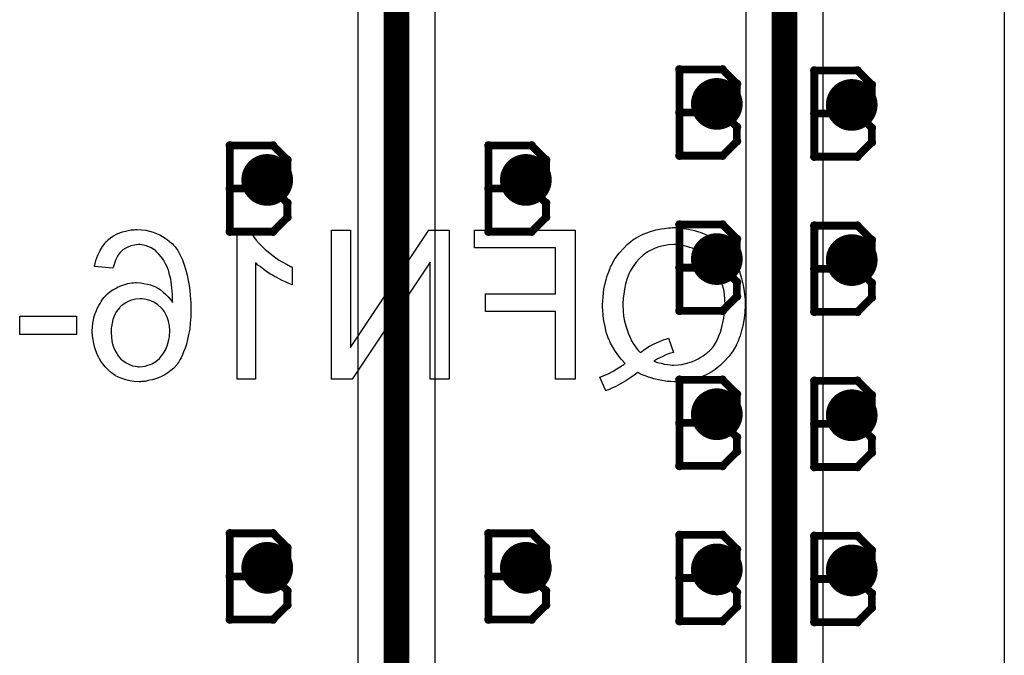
# Model space of a CAD drawing. Extents: x -1.5 to 9, y -3 to 5.
# Tile 127 of 256: x 0.604 to 0.985, y 2.216 to 2.462. Entities that reach past the tile are written whole.
import ezdxf

# ---------------------------------------------------------------- set-up
doc = ezdxf.new("R2010")
doc.units = 0
doc.layers.get('0').update_dxf_attribs({"linetype": 'CONTINUOUS'})
for name, color, linetype in [('qfn16-30-34-a_copper_signal_1', 1, 'CONTINUOUS'), ('qfn16-30-34-a_copper_signal_2', 1, 'CONTINUOUS'), ('qfn16-30-34-a_copper_signal_bot', 5, 'CONTINUOUS'), ('qfn16-30-34-a_copper_signal_top', 1, 'CONTINUOUS'), ('qfn16-30-34-a_drawing_1', 1, 'CONTINUOUS'), ('qfn16-30-34-a_drillmap_1', 1, 'CONTINUOUS'), ('qfn16-30-34-a_legend_bot', 1, 'CONTINUOUS'), ('qfn16-30-34-a_pth_drill', 1, 'CONTINUOUS')]:
    doc.layers.add(name, color=color, linetype=linetype)

# ---------------------------------------------------------------- blocks, each defined once
blk = doc.blocks.new('D29')
at = {"const_width": 0.01}
blk.add_lwpolyline([(-0.005, 0, 1), (0.005, 0, 1)], format="xyb", close=True, dxfattribs=at)
blk = doc.blocks.new('D64')
at = {"const_width": 0.005}
blk.add_lwpolyline([(-0.0025, 0, 1), (0.0025, 0, 1)], format="xyb", close=True, dxfattribs=at)
blk = doc.blocks.new('D69')
at = {"const_width": 0.001667}
blk.add_lwpolyline([(-0.000833, 0, 1), (0.000833, 0, 1)], format="xyb", close=True, dxfattribs=at)
blk = doc.blocks.new('D44')
at = {"const_width": 0.0025}
blk.add_lwpolyline([(-0.00125, 0, 1), (0.00125, 0, 1)], format="xyb", close=True, dxfattribs=at)

msp = doc.modelspace()

# ---------------------------------------------------------------- linework, layer by layer
at = {"layer": 'qfn16-30-34-a_copper_signal_2', "color": 1}
msp.add_lwpolyline([(0.985, 2.918787), (0.985, 2.13211)], dxfattribs=at)
at = {"layer": 'qfn16-30-34-a_copper_signal_top', "color": 1}
for points in [[(0.985, 2.918787), (0.985, 2.134293)], [(0.735, 2.860235), (0.735, 2.2)], [(0.765, 2.206213), (0.765, 2.860235)], [(0.915, 2.134293), (0.915, 2.799978)], [(0.885, 2.793787), (0.885, 2.134293)]]:
    msp.add_lwpolyline(points, dxfattribs=at)
at = {"layer": 'qfn16-30-34-a_copper_signal_top', "color": 1, "const_width": 0.01}
for points in [[(0.75, 2.2), (0.75, 2.9)], [(0.9, 1.85), (0.9, 2.8)]]:
    msp.add_lwpolyline(points, dxfattribs=at)
at = {"layer": 'qfn16-30-34-a_drawing_1', "color": 1, "const_width": 0.003}
for points in [[(0.859396, 2.442722), (0.859396, 2.4094)], [(0.876058, 2.442722), (0.859396, 2.442722)], [(0.881611, 2.437169), (0.876058, 2.442722)], [(0.911559, 2.442329), (0.911559, 2.409006)], [(0.928221, 2.442329), (0.911559, 2.442329)], [(0.933774, 2.436775), (0.928221, 2.442329)], [(0.881611, 2.431615), (0.881611, 2.437169)], [(0.933774, 2.431221), (0.933774, 2.436775)], [(0.876058, 2.426061), (0.881611, 2.431615)], [(0.928221, 2.425667), (0.933774, 2.431221)], [(0.876058, 2.426061), (0.859396, 2.426061)], [(0.859396, 2.426061), (0.876058, 2.426061)], [(0.881611, 2.420507), (0.876058, 2.426061)], [(0.928221, 2.425667), (0.911559, 2.425667)], [(0.911559, 2.425667), (0.928221, 2.425667)], [(0.933774, 2.420114), (0.928221, 2.425667)], [(0.881611, 2.414954), (0.881611, 2.420507)], [(0.933774, 2.41456), (0.933774, 2.420114)], [(0.685559, 2.413328), (0.685559, 2.380006)], [(0.702221, 2.413328), (0.685559, 2.413328)], [(0.707774, 2.407774), (0.702221, 2.413328)], [(0.785559, 2.413328), (0.785559, 2.380006)], [(0.802221, 2.413328), (0.785559, 2.413328)], [(0.807774, 2.407774), (0.802221, 2.413328)], [(0.876058, 2.4094), (0.881611, 2.414954)], [(0.928221, 2.409006), (0.933774, 2.41456)], [(0.859396, 2.4094), (0.876058, 2.4094)], [(0.911559, 2.409006), (0.928221, 2.409006)], [(0.707774, 2.402221), (0.707774, 2.407774)], [(0.807774, 2.402221), (0.807774, 2.407774)], [(0.702221, 2.396667), (0.707774, 2.402221)], [(0.802221, 2.396667), (0.807774, 2.402221)], [(0.702221, 2.396667), (0.685559, 2.396667)], [(0.685559, 2.396667), (0.702221, 2.396667)], [(0.707774, 2.391113), (0.702221, 2.396667)], [(0.802221, 2.396667), (0.785559, 2.396667)], [(0.785559, 2.396667), (0.802221, 2.396667)], [(0.807774, 2.391113), (0.802221, 2.396667)], [(0.707774, 2.385559), (0.707774, 2.391113)], [(0.807774, 2.385559), (0.807774, 2.391113)], [(0.702221, 2.380006), (0.707774, 2.385559)], [(0.802221, 2.380006), (0.807774, 2.385559)], [(0.859396, 2.382722), (0.859396, 2.3494)], [(0.876058, 2.382722), (0.859396, 2.382722)], [(0.881611, 2.377169), (0.876058, 2.382722)], [(0.911559, 2.382329), (0.911559, 2.349006)], [(0.928221, 2.382329), (0.911559, 2.382329)], [(0.933774, 2.376775), (0.928221, 2.382329)], [(0.685559, 2.380006), (0.702221, 2.380006)], [(0.785559, 2.380006), (0.802221, 2.380006)], [(0.881611, 2.371615), (0.881611, 2.377169)], [(0.933774, 2.371221), (0.933774, 2.376775)], [(0.876058, 2.366061), (0.881611, 2.371615)], [(0.928221, 2.365668), (0.933774, 2.371221)], [(0.876058, 2.366061), (0.859396, 2.366061)], [(0.859396, 2.366061), (0.876058, 2.366061)], [(0.881611, 2.360507), (0.876058, 2.366061)], [(0.928221, 2.365668), (0.911559, 2.365668)], [(0.911559, 2.365668), (0.928221, 2.365668)], [(0.933774, 2.360114), (0.928221, 2.365668)], [(0.881611, 2.354954), (0.881611, 2.360507)], [(0.933774, 2.35456), (0.933774, 2.360114)], [(0.876058, 2.3494), (0.881611, 2.354954)], [(0.928221, 2.349006), (0.933774, 2.35456)], [(0.859396, 2.3494), (0.876058, 2.3494)], [(0.911559, 2.349006), (0.928221, 2.349006)], [(0.859396, 2.322722), (0.859396, 2.2894)], [(0.876058, 2.322722), (0.859396, 2.322722)], [(0.881611, 2.317169), (0.876058, 2.322722)], [(0.911559, 2.322329), (0.911559, 2.289006)], [(0.928221, 2.322329), (0.911559, 2.322329)], [(0.933774, 2.316775), (0.928221, 2.322329)], [(0.881611, 2.311615), (0.881611, 2.317169)], [(0.933774, 2.311221), (0.933774, 2.316775)], [(0.876058, 2.306061), (0.881611, 2.311615)], [(0.928221, 2.305668), (0.933774, 2.311221)], [(0.876058, 2.306061), (0.859396, 2.306061)], [(0.859396, 2.306061), (0.876058, 2.306061)], [(0.881611, 2.300508), (0.876058, 2.306061)], [(0.928221, 2.305668), (0.911559, 2.305668)], [(0.911559, 2.305668), (0.928221, 2.305668)], [(0.933774, 2.300114), (0.928221, 2.305668)], [(0.881611, 2.294954), (0.881611, 2.300508)], [(0.933774, 2.29456), (0.933774, 2.300114)], [(0.876058, 2.2894), (0.881611, 2.294954)], [(0.928221, 2.289006), (0.933774, 2.29456)], [(0.859396, 2.2894), (0.876058, 2.2894)], [(0.911559, 2.289006), (0.928221, 2.289006)], [(0.685559, 2.263328), (0.685559, 2.230006)], [(0.702221, 2.263328), (0.685559, 2.263328)], [(0.707774, 2.257774), (0.702221, 2.263328)], [(0.785559, 2.263328), (0.785559, 2.230006)], [(0.802221, 2.263328), (0.785559, 2.263328)], [(0.807774, 2.257774), (0.802221, 2.263328)], [(0.859396, 2.262722), (0.859396, 2.2294)], [(0.876058, 2.262722), (0.859396, 2.262722)], [(0.881611, 2.257169), (0.876058, 2.262722)], [(0.911559, 2.262329), (0.911559, 2.229006)], [(0.928221, 2.262329), (0.911559, 2.262329)], [(0.933774, 2.256775), (0.928221, 2.262329)], [(0.707774, 2.252221), (0.707774, 2.257774)], [(0.807774, 2.252221), (0.807774, 2.257774)], [(0.881611, 2.251615), (0.881611, 2.257169)], [(0.933774, 2.251222), (0.933774, 2.256775)], [(0.702221, 2.246667), (0.707774, 2.252221)], [(0.802221, 2.246667), (0.807774, 2.252221)], [(0.876058, 2.246061), (0.881611, 2.251615)], [(0.928221, 2.245668), (0.933774, 2.251222)], [(0.702221, 2.246667), (0.685559, 2.246667)], [(0.685559, 2.246667), (0.702221, 2.246667)], [(0.707774, 2.241113), (0.702221, 2.246667)], [(0.802221, 2.246667), (0.785559, 2.246667)], [(0.785559, 2.246667), (0.802221, 2.246667)], [(0.807774, 2.241113), (0.802221, 2.246667)], [(0.876058, 2.246061), (0.859396, 2.246061)], [(0.859396, 2.246061), (0.876058, 2.246061)], [(0.881611, 2.240508), (0.876058, 2.246061)], [(0.928221, 2.245668), (0.911559, 2.245668)], [(0.911559, 2.245668), (0.928221, 2.245668)], [(0.933774, 2.240114), (0.928221, 2.245668)], [(0.707774, 2.235559), (0.707774, 2.241113)], [(0.807774, 2.235559), (0.807774, 2.241113)], [(0.881611, 2.234954), (0.881611, 2.240508)], [(0.933774, 2.23456), (0.933774, 2.240114)], [(0.702221, 2.230006), (0.707774, 2.235559)], [(0.802221, 2.230006), (0.807774, 2.235559)], [(0.876058, 2.2294), (0.881611, 2.234954)], [(0.928221, 2.229006), (0.933774, 2.23456)], [(0.685559, 2.230006), (0.702221, 2.230006)], [(0.785559, 2.230006), (0.802221, 2.230006)], [(0.859396, 2.2294), (0.876058, 2.2294)], [(0.911559, 2.229006), (0.928221, 2.229006)]]:
    msp.add_lwpolyline(points, dxfattribs=at)
at = {"layer": 'qfn16-30-34-a_drillmap_1', "color": 1, "const_width": 0.005}
for points in [[(0.873837, 2.424394), (0.873837, 2.434394)], [(0.926, 2.424001), (0.926, 2.434001)], [(0.868837, 2.429394), (0.878837, 2.429394)], [(0.921, 2.429001), (0.931, 2.429001)], [(0.7, 2.395), (0.7, 2.405)], [(0.8, 2.395), (0.8, 2.405)], [(0.695, 2.4), (0.705, 2.4)], [(0.795, 2.4), (0.805, 2.4)], [(0.873837, 2.364394), (0.873837, 2.374394)], [(0.926, 2.364001), (0.926, 2.374001)], [(0.868837, 2.369394), (0.878837, 2.369394)], [(0.921, 2.369001), (0.931, 2.369001)], [(0.873837, 2.304394), (0.873837, 2.314394)], [(0.926, 2.304001), (0.926, 2.314001)], [(0.868837, 2.309394), (0.878837, 2.309394)], [(0.921, 2.309001), (0.931, 2.309001)], [(0.7, 2.245), (0.7, 2.255)], [(0.8, 2.245), (0.8, 2.255)], [(0.873837, 2.244394), (0.873837, 2.254394)], [(0.926, 2.244001), (0.926, 2.254001)], [(0.695, 2.25), (0.705, 2.25)], [(0.795, 2.25), (0.805, 2.25)], [(0.868837, 2.249394), (0.878837, 2.249394)], [(0.921, 2.249001), (0.931, 2.249001)]]:
    msp.add_lwpolyline(points, dxfattribs=at)
at = {"layer": 'qfn16-30-34-a_legend_bot', "color": 1}
for points in [[(0.651438, 2.380738), (0.65302, 2.380571), (0.65452, 2.380238), (0.655936, 2.379821), (0.657185, 2.379238), (0.658435, 2.378738), (0.659518, 2.378072), (0.660517, 2.377489), (0.66135, 2.376906), (0.662183, 2.37624), (0.66285, 2.37574), (0.66335, 2.37524), (0.663766, 2.37474), (0.664099, 2.374407), (0.664266, 2.37424), (0.664349, 2.374157), (0.665432, 2.372658), (0.666348, 2.370908), (0.667181, 2.369076), (0.667931, 2.36716), (0.668514, 2.365161), (0.669014, 2.363161), (0.669431, 2.361079), (0.669764, 2.359163), (0.670014, 2.357247), (0.67018, 2.355498), (0.670347, 2.353915), (0.67043, 2.352582), (0.67043, 2.351416), (0.670513, 2.350583), (0.670513, 2.35025), (0.670513, 2.35), (0.670513, 2.349917), (0.670513, 2.349833), (0.67043, 2.347168), (0.670264, 2.344669), (0.670014, 2.342336), (0.669597, 2.340171), (0.669181, 2.338255), (0.668764, 2.336505), (0.668264, 2.334923), (0.667681, 2.333507), (0.667181, 2.33234), (0.666682, 2.331258), (0.666265, 2.330425), (0.665765, 2.329675), (0.665432, 2.329092), (0.665182, 2.328758), (0.665016, 2.328509), (0.664932, 2.328425), (0.663849, 2.327259), (0.662683, 2.32626), (0.661517, 2.325427), (0.660351, 2.324677), (0.659101, 2.32401), (0.657935, 2.323511), (0.656769, 2.323094), (0.655603, 2.322761), (0.654603, 2.322511), (0.653604, 2.322261), (0.65277, 2.322095), (0.652021, 2.322011), (0.651354, 2.322011), (0.650938, 2.321928), (0.650521, 2.321928), (0.648606, 2.322011), (0.646856, 2.322344), (0.645274, 2.322678), (0.643857, 2.323177), (0.642774, 2.323594), (0.641942, 2.32401), (0.641608, 2.324094), (0.641358, 2.32426), (0.641275, 2.324344), (0.641192, 2.324344), (0.639776, 2.325343), (0.638443, 2.326509), (0.63736, 2.327676), (0.636444, 2.328842), (0.635694, 2.329925), (0.635194, 2.330758), (0.635028, 2.331091), (0.634861, 2.331341), (0.634778, 2.331424), (0.634778, 2.331507), (0.633945, 2.333257), (0.633362, 2.335089), (0.632945, 2.336755), (0.632695, 2.338338), (0.632445, 2.339671), (0.632445, 2.340171), (0.632362, 2.34067), (0.632362, 2.341087), (0.632362, 2.341337), (0.632362, 2.341503), (0.632362, 2.341587), (0.632445, 2.343086), (0.632612, 2.344502), (0.632862, 2.345918), (0.633112, 2.347168), (0.633528, 2.348334), (0.633945, 2.3495), (0.634361, 2.3505), (0.634861, 2.351416), (0.635361, 2.352249), (0.635777, 2.352999), (0.636194, 2.353582), (0.63661, 2.354165), (0.63686, 2.354581), (0.63711, 2.354831), (0.637277, 2.354998), (0.63736, 2.355081), (0.638276, 2.355998), (0.639276, 2.356831), (0.640359, 2.357497), (0.641358, 2.35808), (0.642358, 2.358663), (0.643358, 2.35908), (0.645274, 2.359663), (0.646106, 2.359913), (0.646939, 2.360079), (0.647606, 2.360163), (0.648272, 2.360246), (0.648772, 2.360329), (0.649438, 2.360329), (0.650938, 2.360246), (0.652354, 2.359996), (0.653687, 2.359746), (0.654853, 2.359413), (0.655853, 2.358996), (0.656602, 2.358747), (0.657102, 2.358497), (0.657185, 2.358413), (0.657269, 2.358413), (0.658601, 2.35758), (0.659768, 2.356664), (0.660851, 2.355748), (0.661684, 2.354748), (0.662433, 2.353915), (0.663016, 2.353249), (0.66335, 2.352749), (0.663433, 2.352666), (0.663433, 2.354165), (0.66335, 2.355664), (0.663266, 2.356997), (0.6631, 2.35833), (0.663016, 2.359496), (0.66285, 2.360579), (0.662683, 2.361579), (0.662433, 2.362495), (0.662267, 2.363328), (0.6621, 2.363994), (0.661933, 2.364577), (0.66185, 2.365077), (0.661684, 2.36541), (0.6616, 2.36566), (0.661517, 2.365827), (0.661517, 2.36591), (0.660684, 2.367576), (0.659851, 2.369076), (0.658935, 2.370242), (0.658102, 2.371242), (0.657352, 2.372075), (0.656769, 2.372658), (0.656352, 2.372991), (0.656186, 2.373074), (0.655186, 2.37374), (0.654187, 2.374157), (0.653187, 2.37449), (0.652187, 2.37474), (0.651438, 2.374907), (0.650771, 2.37499), (0.650188, 2.37499), (0.648689, 2.374823), (0.647273, 2.37449), (0.646106, 2.37399), (0.645024, 2.373491), (0.644191, 2.372907), (0.643607, 2.372408), (0.643274, 2.372075), (0.643108, 2.371908), (0.642525, 2.371158), (0.641942, 2.370242), (0.641442, 2.369242), (0.641109, 2.368243), (0.640775, 2.367326), (0.640525, 2.366577), (0.640442, 2.366077), (0.640359, 2.365994), (0.640359, 2.36591), (0.633278, 2.366493), (0.633778, 2.368826), (0.634528, 2.370908), (0.635361, 2.372741), (0.636277, 2.37424), (0.637193, 2.375407), (0.637527, 2.375906), (0.637943, 2.376323), (0.638193, 2.376573), (0.638443, 2.376823), (0.638526, 2.376906), (0.63861, 2.376989), (0.639442, 2.377656), (0.640359, 2.378239), (0.642191, 2.379238), (0.644024, 2.379905), (0.645773, 2.380321), (0.647356, 2.380654), (0.648022, 2.380738), (0.648606, 2.380738), (0.649105, 2.380821), (0.649772, 2.380821), (0.651438, 2.380738)], [(0.693754, 2.379405), (0.69467, 2.378072), (0.695753, 2.376739), (0.696753, 2.375573), (0.697753, 2.374573), (0.698502, 2.37374), (0.698835, 2.373491), (0.699085, 2.373241), (0.699169, 2.373157), (0.699252, 2.373074), (0.701001, 2.371658), (0.70275, 2.370325), (0.704417, 2.369159), (0.706082, 2.368243), (0.707499, 2.36741), (0.708082, 2.367077), (0.708582, 2.366827), (0.708998, 2.366577), (0.709331, 2.366493), (0.709498, 2.366327), (0.709581, 2.366327), (0.709581, 2.359496), (0.708332, 2.359996), (0.707082, 2.360579), (0.705833, 2.361162), (0.704666, 2.361745), (0.703667, 2.362245), (0.702834, 2.362662), (0.702334, 2.362995), (0.702251, 2.363078), (0.702167, 2.363078), (0.700668, 2.363994), (0.699335, 2.364911), (0.698169, 2.365744), (0.697253, 2.366493), (0.69642, 2.367077), (0.69592, 2.367576), (0.695503, 2.36791), (0.69542, 2.367993), (0.69542, 2.322927), (0.68834, 2.322927), (0.68834, 2.380821), (0.692921, 2.380821), (0.693754, 2.379405)], [(0.770307, 2.322927), (0.762976, 2.322927), (0.762976, 2.368159), (0.732822, 2.322927), (0.724908, 2.322927), (0.724908, 2.380571), (0.732239, 2.380571), (0.732239, 2.335256), (0.762477, 2.380571), (0.770307, 2.380571), (0.770307, 2.322927)], [(0.819121, 2.322927), (0.811457, 2.322927), (0.811457, 2.349084), (0.784385, 2.349084), (0.784385, 2.355914), (0.811457, 2.355914), (0.811457, 2.37374), (0.780136, 2.37374), (0.780136, 2.380571), (0.819121, 2.380571), (0.819121, 2.322927)], [(0.860188, 2.381404), (0.862853, 2.380988), (0.865269, 2.380405), (0.866352, 2.380071), (0.867435, 2.379738), (0.868351, 2.379405), (0.869184, 2.379072), (0.86985, 2.378738), (0.870433, 2.378489), (0.870933, 2.378239), (0.871266, 2.378072), (0.871516, 2.377989), (0.8716, 2.377905), (0.873849, 2.376406), (0.875765, 2.374657), (0.877514, 2.372907), (0.878847, 2.371242), (0.880013, 2.369659), (0.880429, 2.368992), (0.880763, 2.368409), (0.881096, 2.36791), (0.881262, 2.367576), (0.881346, 2.367326), (0.881429, 2.367243), (0.882595, 2.364577), (0.883428, 2.361829), (0.884011, 2.359246), (0.884428, 2.356831), (0.884594, 2.355748), (0.884678, 2.354748), (0.884761, 2.353832), (0.884761, 2.353082), (0.884844, 2.352499), (0.884844, 2.352082), (0.884844, 2.351749), (0.884844, 2.351666), (0.884678, 2.348584), (0.884345, 2.345668), (0.884011, 2.344252), (0.883761, 2.343003), (0.883428, 2.341837), (0.883095, 2.340754), (0.882845, 2.339754), (0.882512, 2.338838), (0.882179, 2.338088), (0.881929, 2.337422), (0.881762, 2.336922), (0.881596, 2.336589), (0.881429, 2.336339), (0.881429, 2.336256), (0.880013, 2.33384), (0.87843, 2.331757), (0.876847, 2.329925), (0.875265, 2.328425), (0.873849, 2.327259), (0.873266, 2.326759), (0.872683, 2.326343), (0.872266, 2.326093), (0.871933, 2.325843), (0.871766, 2.32576), (0.871683, 2.325676), (0.870433, 2.32501), (0.869267, 2.324427), (0.866768, 2.323511), (0.864352, 2.322844), (0.862187, 2.322428), (0.861187, 2.322261), (0.860271, 2.322095), (0.859438, 2.322011), (0.858771, 2.322011), (0.858188, 2.321928), (0.857439, 2.321928), (0.856023, 2.322011), (0.854606, 2.322095), (0.851941, 2.322511), (0.849525, 2.323094), (0.848442, 2.323427), (0.847443, 2.32376), (0.846526, 2.324094), (0.845693, 2.324344), (0.845027, 2.324677), (0.844361, 2.324927), (0.843944, 2.325177), (0.843528, 2.325343), (0.843361, 2.32551), (0.843278, 2.32551), (0.840945, 2.323844), (0.838696, 2.322344), (0.836614, 2.321178), (0.834781, 2.320179), (0.833948, 2.319762), (0.833198, 2.319429), (0.832532, 2.319096), (0.831949, 2.318846), (0.831449, 2.318679), (0.831116, 2.318513), (0.830949, 2.318429), (0.830866, 2.318429), (0.828617, 2.323677), (0.830283, 2.324427), (0.832032, 2.325177), (0.833698, 2.326093), (0.835197, 2.327009), (0.836447, 2.327759), (0.83703, 2.328092), (0.837447, 2.328425), (0.837863, 2.328675), (0.838113, 2.328842), (0.83828, 2.329008), (0.838363, 2.329008), (0.836864, 2.330674), (0.835531, 2.33234), (0.834365, 2.334006), (0.833448, 2.335589), (0.832782, 2.336922), (0.832532, 2.337505), (0.832282, 2.338005), (0.832115, 2.338338), (0.831949, 2.338671), (0.831865, 2.338838), (0.831865, 2.338921), (0.831116, 2.341087), (0.830616, 2.343336), (0.830199, 2.345502), (0.82995, 2.347501), (0.829866, 2.348334), (0.829783, 2.349167), (0.829783, 2.349917), (0.8297, 2.350583), (0.8297, 2.351083), (0.8297, 2.351416), (0.8297, 2.351666), (0.8297, 2.351749), (0.829866, 2.354831), (0.830199, 2.357747), (0.830449, 2.35908), (0.830783, 2.360329), (0.831116, 2.361495), (0.831366, 2.362578), (0.831699, 2.363578), (0.832032, 2.364494), (0.832282, 2.365244), (0.832615, 2.36591), (0.832782, 2.36641), (0.832948, 2.366743), (0.833115, 2.366993), (0.833115, 2.367077), (0.834448, 2.369492), (0.83603, 2.371658), (0.837697, 2.373491), (0.839196, 2.37499), (0.840612, 2.376156), (0.841278, 2.376656), (0.841778, 2.377073), (0.842278, 2.377322), (0.842611, 2.377572), (0.842778, 2.377656), (0.842861, 2.377739), (0.844111, 2.378405), (0.84536, 2.378988), (0.847776, 2.379988), (0.850275, 2.380654), (0.852441, 2.381071), (0.85344, 2.381238), (0.85444, 2.381404), (0.855189, 2.381487), (0.855939, 2.381487), (0.856522, 2.381571), (0.858771, 2.381571), (0.860188, 2.381404)], [(0.858105, 2.37499), (0.857272, 2.37499), (0.855189, 2.374907), (0.85319, 2.374573), (0.851441, 2.374074), (0.849942, 2.373574), (0.848692, 2.372991), (0.848192, 2.372741), (0.847776, 2.372574), (0.847359, 2.372324), (0.847109, 2.372241), (0.847026, 2.372075), (0.846943, 2.372075), (0.84536, 2.370908), (0.843944, 2.369575), (0.842694, 2.368243), (0.841695, 2.36691), (0.840945, 2.365744), (0.840362, 2.364744), (0.840196, 2.364411), (0.840029, 2.364161), (0.839946, 2.363994), (0.839946, 2.363911), (0.839113, 2.361912), (0.838529, 2.359829), (0.838113, 2.357747), (0.837863, 2.355831), (0.837697, 2.354998), (0.837613, 2.354165), (0.837613, 2.353499), (0.83753, 2.352832), (0.83753, 2.352332), (0.83753, 2.351999), (0.83753, 2.351749), (0.83753, 2.351666), (0.837613, 2.349417), (0.83778, 2.347334), (0.838113, 2.345419), (0.838613, 2.343586), (0.839113, 2.342003), (0.839696, 2.340504), (0.840279, 2.339088), (0.840862, 2.337838), (0.841528, 2.336755), (0.842111, 2.335839), (0.842694, 2.335089), (0.843194, 2.334423), (0.843611, 2.333923), (0.843944, 2.333507), (0.844194, 2.33334), (0.844277, 2.333257), (0.846027, 2.33459), (0.847776, 2.335672), (0.849608, 2.336589), (0.851358, 2.337422), (0.852857, 2.338005), (0.853524, 2.338255), (0.854107, 2.338421), (0.854523, 2.338588), (0.854856, 2.338671), (0.855106, 2.338755), (0.855189, 2.338755), (0.857105, 2.333257), (0.855606, 2.33284), (0.85419, 2.33234), (0.85294, 2.331757), (0.851774, 2.331258), (0.850858, 2.330758), (0.850108, 2.330341), (0.849692, 2.330008), (0.849525, 2.329925), (0.850858, 2.329425), (0.852274, 2.329092), (0.853524, 2.328758), (0.854773, 2.328592), (0.855773, 2.328509), (0.856522, 2.328425), (0.857272, 2.328425), (0.858855, 2.328509), (0.860354, 2.328675), (0.86177, 2.329008), (0.863186, 2.329342), (0.864436, 2.329841), (0.865602, 2.330341), (0.866685, 2.330841), (0.867601, 2.331424), (0.868518, 2.332007), (0.869267, 2.332507), (0.869934, 2.333007), (0.870517, 2.333507), (0.870933, 2.33384), (0.871266, 2.334173), (0.871433, 2.33434), (0.871516, 2.334423), (0.872516, 2.335589), (0.873349, 2.336922), (0.874099, 2.338255), (0.874682, 2.339671), (0.875265, 2.341087), (0.875681, 2.342503), (0.876348, 2.345335), (0.876514, 2.346585), (0.876681, 2.347834), (0.876847, 2.348917), (0.876931, 2.349833), (0.877014, 2.350583), (0.877014, 2.351166), (0.877014, 2.351499), (0.877014, 2.351666), (0.876931, 2.353749), (0.876764, 2.355748), (0.876514, 2.35758), (0.876098, 2.359246), (0.875681, 2.360829), (0.875265, 2.362245), (0.874765, 2.363578), (0.874182, 2.364744), (0.873682, 2.365744), (0.873182, 2.36666), (0.872766, 2.36741), (0.872266, 2.367993), (0.871933, 2.368493), (0.871683, 2.368826), (0.871516, 2.368992), (0.871433, 2.369076), (0.87035, 2.370159), (0.869184, 2.370992), (0.868018, 2.371825), (0.866851, 2.372491), (0.865602, 2.373074), (0.864436, 2.373574), (0.863353, 2.373907), (0.862187, 2.37424), (0.861187, 2.37449), (0.860271, 2.374657), (0.859438, 2.374823), (0.858688, 2.374907), (0.858105, 2.37499)], [(0.651354, 2.354082), (0.650855, 2.354082), (0.649105, 2.353915), (0.647523, 2.353499), (0.64619, 2.352999), (0.645024, 2.352332), (0.644107, 2.351666), (0.643441, 2.351166), (0.643024, 2.35075), (0.642858, 2.350583), (0.641775, 2.349167), (0.640942, 2.347668), (0.640359, 2.346085), (0.640026, 2.344586), (0.639776, 2.343253), (0.639692, 2.34267), (0.639692, 2.34217), (0.639609, 2.341753), (0.639609, 2.34142), (0.639609, 2.341253), (0.639609, 2.34117), (0.639776, 2.338921), (0.640109, 2.337005), (0.640609, 2.335339), (0.641192, 2.333923), (0.641858, 2.33284), (0.642358, 2.332007), (0.642691, 2.331507), (0.642858, 2.331424), (0.642858, 2.331341), (0.643441, 2.330674), (0.644107, 2.330175), (0.64544, 2.329258), (0.646773, 2.328675), (0.647939, 2.328175), (0.649022, 2.327925), (0.649855, 2.327842), (0.650188, 2.327759), (0.650605, 2.327759), (0.651771, 2.327842), (0.652854, 2.328009), (0.653853, 2.328342), (0.654686, 2.328675), (0.655436, 2.328925), (0.656019, 2.329258), (0.656352, 2.329425), (0.656519, 2.329508), (0.657519, 2.330258), (0.658352, 2.331008), (0.659101, 2.331924), (0.659684, 2.332674), (0.660184, 2.333423), (0.660517, 2.334006), (0.660767, 2.334423), (0.660851, 2.33459), (0.66135, 2.335839), (0.661684, 2.337088), (0.662017, 2.338255), (0.662183, 2.339338), (0.662267, 2.340254), (0.66235, 2.341004), (0.66235, 2.34142), (0.66235, 2.341587), (0.662183, 2.343586), (0.66185, 2.345335), (0.661267, 2.346918), (0.660684, 2.348167), (0.660101, 2.34925), (0.659518, 2.35), (0.659185, 2.350416), (0.659018, 2.350583), (0.657685, 2.351749), (0.656352, 2.352582), (0.654936, 2.353249), (0.653687, 2.353665), (0.652521, 2.353915), (0.651688, 2.353998), (0.651354, 2.354082)], [(0.626198, 2.340254), (0.60429, 2.340254), (0.60429, 2.347334), (0.626198, 2.347334), (0.626198, 2.340254)]]:
    msp.add_lwpolyline(points, dxfattribs=at)

# ---------------------------------------------------------------- block references
at = {"layer": 'qfn16-30-34-a_copper_signal_1'}
for p in [(0.873837, 2.429394), (0.926, 2.429001), (0.7, 2.4), (0.8, 2.4), (0.873837, 2.369394), (0.926, 2.369001), (0.873837, 2.309394), (0.926, 2.309001), (0.7, 2.25), (0.8, 2.25), (0.873837, 2.249394), (0.926, 2.249001)]:
    msp.add_blockref('D29', p, dxfattribs=at)
at = {"layer": 'qfn16-30-34-a_copper_signal_2'}
for p in [(0.873837, 2.429394), (0.926, 2.429001), (0.7, 2.4), (0.8, 2.4), (0.873837, 2.369394), (0.926, 2.369001), (0.873837, 2.309394), (0.926, 2.309001), (0.7, 2.25), (0.8, 2.25), (0.873837, 2.249394), (0.926, 2.249001)]:
    msp.add_blockref('D29', p, dxfattribs=at)
at = {"layer": 'qfn16-30-34-a_copper_signal_bot'}
for p in [(0.873837, 2.429394), (0.926, 2.429001), (0.7, 2.4), (0.8, 2.4), (0.873837, 2.369394), (0.926, 2.369001), (0.873837, 2.309394), (0.926, 2.309001), (0.7, 2.25), (0.8, 2.25), (0.873837, 2.249394), (0.926, 2.249001)]:
    msp.add_blockref('D29', p, dxfattribs=at)
at = {"layer": 'qfn16-30-34-a_copper_signal_top'}
for p in [(0.873837, 2.429394), (0.926, 2.429001), (0.7, 2.4), (0.8, 2.4), (0.873837, 2.369394), (0.926, 2.369001), (0.873837, 2.309394), (0.926, 2.309001), (0.7, 2.25), (0.8, 2.25), (0.873837, 2.249394), (0.926, 2.249001)]:
    msp.add_blockref('D29', p, dxfattribs=at)
at = {"layer": 'qfn16-30-34-a_drawing_1'}
for p in [(0.859396, 2.442722), (0.859396, 2.442722), (0.876058, 2.442722), (0.911559, 2.442329), (0.911559, 2.442329), (0.928221, 2.442329), (0.881611, 2.437169), (0.933774, 2.436775), (0.881611, 2.431615), (0.933774, 2.431221), (0.859396, 2.426061), (0.876058, 2.426061), (0.876058, 2.426061), (0.911559, 2.425667), (0.928221, 2.425667), (0.928221, 2.425667), (0.881611, 2.420507), (0.933774, 2.420114), (0.685559, 2.413328), (0.685559, 2.413328), (0.702221, 2.413328), (0.785559, 2.413328), (0.785559, 2.413328), (0.802221, 2.413328), (0.881611, 2.414954), (0.933774, 2.41456), (0.859396, 2.4094), (0.876058, 2.4094), (0.911559, 2.409006), (0.928221, 2.409006), (0.707774, 2.407774), (0.807774, 2.407774), (0.707774, 2.402221), (0.807774, 2.402221), (0.685559, 2.396667), (0.702221, 2.396667), (0.702221, 2.396667), (0.785559, 2.396667), (0.802221, 2.396667), (0.802221, 2.396667), (0.707774, 2.391113), (0.807774, 2.391113), (0.707774, 2.385559), (0.807774, 2.385559), (0.859396, 2.382722), (0.859396, 2.382722), (0.876058, 2.382722), (0.911559, 2.382329), (0.911559, 2.382329), (0.928221, 2.382329), (0.685559, 2.380006), (0.702221, 2.380006), (0.785559, 2.380006), (0.802221, 2.380006), (0.881611, 2.377169), (0.933774, 2.376775), (0.881611, 2.371615), (0.933774, 2.371221), (0.859396, 2.366061), (0.876058, 2.366061), (0.876058, 2.366061), (0.911559, 2.365668), (0.928221, 2.365668), (0.928221, 2.365668), (0.881611, 2.360507), (0.933774, 2.360114), (0.881611, 2.354954), (0.933774, 2.35456), (0.859396, 2.3494), (0.876058, 2.3494), (0.911559, 2.349006), (0.928221, 2.349006), (0.859396, 2.322722), (0.859396, 2.322722), (0.876058, 2.322722), (0.911559, 2.322329), (0.911559, 2.322329), (0.928221, 2.322329), (0.881611, 2.317169), (0.933774, 2.316775), (0.881611, 2.311615), (0.933774, 2.311221), (0.859396, 2.306061), (0.876058, 2.306061), (0.876058, 2.306061), (0.911559, 2.305668), (0.928221, 2.305668), (0.928221, 2.305668), (0.881611, 2.300508), (0.933774, 2.300114), (0.881611, 2.294954), (0.933774, 2.29456), (0.859396, 2.2894), (0.876058, 2.2894), (0.911559, 2.289006), (0.928221, 2.289006), (0.685559, 2.263328), (0.685559, 2.263328), (0.702221, 2.263328), (0.785559, 2.263328), (0.785559, 2.263328), (0.802221, 2.263328), (0.859396, 2.262722), (0.859396, 2.262722), (0.876058, 2.262722), (0.911559, 2.262329), (0.911559, 2.262329), (0.928221, 2.262329), (0.707774, 2.257774), (0.807774, 2.257774), (0.881611, 2.257169), (0.933774, 2.256775), (0.707774, 2.252221), (0.807774, 2.252221), (0.881611, 2.251615), (0.933774, 2.251222), (0.685559, 2.246667), (0.702221, 2.246667), (0.702221, 2.246667), (0.785559, 2.246667), (0.802221, 2.246667), (0.802221, 2.246667), (0.859396, 2.246061), (0.876058, 2.246061), (0.876058, 2.246061), (0.911559, 2.245668), (0.928221, 2.245668), (0.928221, 2.245668), (0.707774, 2.241113), (0.807774, 2.241113), (0.881611, 2.240508), (0.933774, 2.240114), (0.707774, 2.235559), (0.807774, 2.235559), (0.881611, 2.234954), (0.933774, 2.23456), (0.685559, 2.230006), (0.702221, 2.230006), (0.785559, 2.230006), (0.802221, 2.230006), (0.859396, 2.2294), (0.876058, 2.2294), (0.911559, 2.229006), (0.928221, 2.229006)]:
    msp.add_blockref('D69', p, dxfattribs=at)
at = {"layer": 'qfn16-30-34-a_drillmap_1'}
for p in [(0.873837, 2.434394), (0.926, 2.434001), (0.868837, 2.429394), (0.878837, 2.429394), (0.921, 2.429001), (0.931, 2.429001), (0.873837, 2.424394), (0.926, 2.424001), (0.7, 2.405), (0.8, 2.405), (0.695, 2.4), (0.705, 2.4), (0.795, 2.4), (0.805, 2.4), (0.7, 2.395), (0.8, 2.395), (0.873837, 2.374394), (0.926, 2.374001), (0.868837, 2.369394), (0.878837, 2.369394), (0.921, 2.369001), (0.931, 2.369001), (0.873837, 2.364394), (0.926, 2.364001), (0.873837, 2.314394), (0.926, 2.314001), (0.868837, 2.309394), (0.878837, 2.309394), (0.921, 2.309001), (0.931, 2.309001), (0.873837, 2.304394), (0.926, 2.304001), (0.7, 2.255), (0.8, 2.255), (0.873837, 2.254394), (0.926, 2.254001), (0.695, 2.25), (0.705, 2.25), (0.795, 2.25), (0.805, 2.25), (0.868837, 2.249394), (0.878837, 2.249394), (0.921, 2.249001), (0.931, 2.249001), (0.7, 2.245), (0.8, 2.245), (0.873837, 2.244394), (0.926, 2.244001)]:
    msp.add_blockref('D44', p, dxfattribs=at)
at = {"layer": 'qfn16-30-34-a_pth_drill'}
for p in [(0.873837, 2.429394), (0.926, 2.429001), (0.7, 2.4), (0.8, 2.4), (0.873837, 2.369394), (0.926, 2.369001), (0.873837, 2.309394), (0.926, 2.309001), (0.7, 2.25), (0.8, 2.25), (0.873837, 2.249394), (0.926, 2.249001)]:
    msp.add_blockref('D64', p, dxfattribs=at)

doc.saveas('drawing.dxf')
